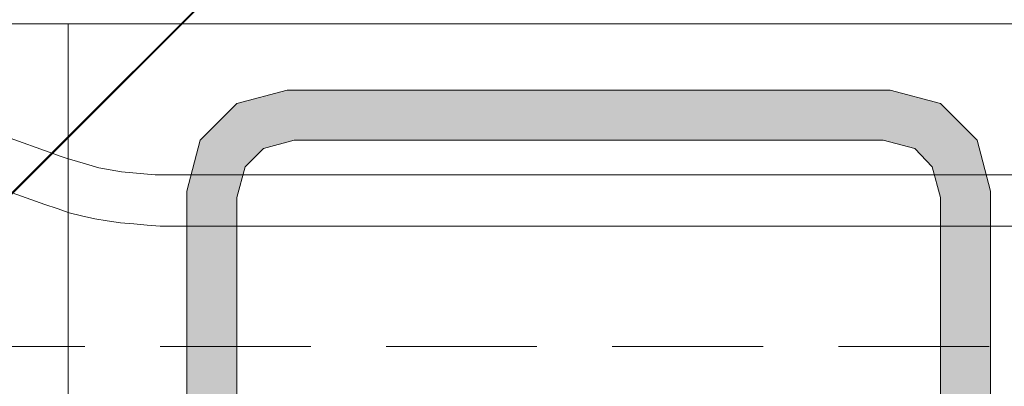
# Model space of a CAD drawing. Extents: x 3940905 to 4145695, y 925352 to 1109797.
# Tile 224 of 256: x 3977298 to 3977788, y 1101135 to 1101317. Entities that reach past the tile are written whole.
import ezdxf

# ---------------------------------------------------------------- set-up
doc = ezdxf.new("R2010")
doc.units = 0
doc.header["$LTSCALE"] = 750
doc.header["$MEASUREMENT"] = 0
doc.linetypes.add('DASHED', pattern=[0.75, 0.5, -0.25])
doc.layers.get('0').update_dxf_attribs({"linetype": 'CONTINUOUS', "lineweight": 0})
doc.layers.add('CKD Equipments', color=252, linetype='CONTINUOUS', lineweight=0)

# ---------------------------------------------------------------- blocks, each defined once
blk = doc.blocks.new('3')
at = {"color": 1, "linetype": 'DASHED', "ltscale": 0.2, "const_width": 1}
blk.add_lwpolyline([(4045037.1, 1047768.24), (4044137.1, 1046868.24)], dxfattribs=at)
at = {"color": 1, "linetype": 'DASHED', "ltscale": 0.2}
blk.add_lwpolyline([(4044137.1, 1047768.24), (4045037.1, 1047768.24), (4045037.1, 1046868.24), (4044137.1, 1046868.24)], close=True, dxfattribs=at)

msp = doc.modelspace()

# ---------------------------------------------------------------- hatches: boundary and pattern name
at = {"layer": 'CKD Equipments', "true_color": 0x7fffbf}
h = msp.add_hatch(color=111, dxfattribs=at)
h.paths.add_polyline_path([(3977756.46, 1101275.44), (3977431.33, 1101282.05), (3977731.53, 1101282.05)])
h.paths.add_polyline_path([(3977406.4, 1101275.44), (3977756.46, 1101275.44), (3977431.33, 1101282.05)])
h = msp.add_hatch(color=111, dxfattribs=at)
h.paths.add_polyline_path([(3977774.78, 1101257.12), (3977406.4, 1101275.44), (3977756.46, 1101275.44)])
h.paths.add_polyline_path([(3977388.08, 1101257.12), (3977774.78, 1101257.12), (3977406.4, 1101275.44)])
h = msp.add_hatch(color=111, dxfattribs=at)
h.paths.add_polyline_path([(3977419.62, 1101253.05), (3977388.08, 1101257.12), (3977434.89, 1101257.12)])
h.paths.add_polyline_path([(3977387.06, 1101253.05), (3977419.62, 1101253.05), (3977388.08, 1101257.12)])
h = msp.add_hatch(color=111, dxfattribs=at)
h.paths.add_polyline_path([(3977775.79, 1101253.05), (3977727.97, 1101257.12), (3977774.78, 1101257.12)])
h.paths.add_polyline_path([(3977743.74, 1101253.05), (3977775.79, 1101253.05), (3977727.97, 1101257.12)])
h = msp.add_hatch(color=111, dxfattribs=at)
h.paths.add_polyline_path([(3977410.47, 1101243.89), (3977387.06, 1101253.05), (3977419.62, 1101253.05)])
h.paths.add_polyline_path([(3977384.52, 1101243.89), (3977410.47, 1101243.89), (3977387.06, 1101253.05)])
h = msp.add_hatch(color=111, dxfattribs=at)
h.paths.add_polyline_path([(3977778.34, 1101243.89), (3977743.74, 1101253.05), (3977775.79, 1101253.05)])
h.paths.add_polyline_path([(3977752.39, 1101243.89), (3977778.34, 1101243.89), (3977743.74, 1101253.05)])
h = msp.add_hatch(color=111, dxfattribs=at)
h.paths.add_polyline_path([(3977407.41, 1101231.68), (3977384.52, 1101243.89), (3977410.47, 1101243.89)])
h.paths.add_polyline_path([(3977381.46, 1101231.68), (3977407.41, 1101231.68), (3977384.52, 1101243.89)])
h = msp.add_hatch(color=111, dxfattribs=at)
h.paths.add_polyline_path([(3977781.39, 1101231.68), (3977752.39, 1101243.89), (3977778.34, 1101243.89)])
h.paths.add_polyline_path([(3977755.44, 1101231.68), (3977781.39, 1101231.68), (3977752.39, 1101243.89)])
h = msp.add_hatch(color=111, dxfattribs=at)
h.paths.add_polyline_path([(3977406.4, 1101228.63), (3977381.46, 1101231.68), (3977407.41, 1101231.68)])
h.paths.add_polyline_path([(3977381.46, 1101228.63), (3977406.4, 1101228.63), (3977381.46, 1101231.68)])
h = msp.add_hatch(color=111, dxfattribs=at)
h.paths.add_polyline_path([(3977781.39, 1101228.63), (3977755.44, 1101231.68), (3977781.39, 1101231.68)])
h.paths.add_polyline_path([(3977756.46, 1101228.63), (3977781.39, 1101228.63), (3977755.44, 1101231.68)])
h = msp.add_hatch(color=111, dxfattribs=at)
h.paths.add_polyline_path([(3977406.4, 1100835.32), (3977381.46, 1101228.63), (3977406.4, 1101228.63)])
h.paths.add_polyline_path([(3977381.46, 1100835.32), (3977406.4, 1100835.32), (3977381.46, 1101228.63)])
h = msp.add_hatch(color=111, dxfattribs=at)
h.paths.add_polyline_path([(3977781.39, 1100835.32), (3977756.46, 1101228.63), (3977781.39, 1101228.63)])
h.paths.add_polyline_path([(3977756.46, 1100835.32), (3977781.39, 1100835.32), (3977756.46, 1101228.63)])

# ---------------------------------------------------------------- linework, layer by layer
at = {"layer": 'CKD Equipments', "color": 252, "true_color": 0x989898}
for p, q in [((3977943.7, 1101315.13), (3977203.38, 1101315.13)), ((3977322.44, 1100108.73), (3977322.44, 1101315.13))]:
    msp.add_line(p, q, dxfattribs=at)
at = {"layer": 'CKD Equipments', "color": 8, "true_color": 0x808080}
for p, q in [((3977431.33, 1101282.05), (3977406.4, 1101275.44)), ((3977731.53, 1101282.05), (3977431.33, 1101282.05)), ((3977756.46, 1101275.44), (3977731.53, 1101282.05)), ((3977406.4, 1101275.44), (3977388.08, 1101257.12)), ((3977774.78, 1101257.12), (3977756.46, 1101275.44)), ((3977388.08, 1101257.12), (3977381.46, 1101231.68)), ((3977434.89, 1101257.12), (3977419.62, 1101253.05)), ((3977727.97, 1101257.12), (3977434.89, 1101257.12)), ((3977743.74, 1101253.05), (3977727.97, 1101257.12)), ((3977781.39, 1101231.68), (3977774.78, 1101257.12)), ((3977419.62, 1101253.05), (3977410.47, 1101243.89)), ((3977752.39, 1101243.89), (3977743.74, 1101253.05)), ((3977410.47, 1101243.89), (3977406.4, 1101228.63)), ((3977756.46, 1101228.63), (3977752.39, 1101243.89)), ((3977381.46, 1101231.68), (3977381.46, 1100831.75)), ((3977781.39, 1100831.75), (3977781.39, 1101231.68)), ((3977406.4, 1101228.63), (3977406.4, 1100835.32)), ((3977756.46, 1100835.32), (3977756.46, 1101228.63))]:
    msp.add_line(p, q, dxfattribs=at)
at = {"layer": 'CKD Equipments', "color": 252}
for p, q in [((3977318.88, 1101248.98), (3977235.43, 1101279)), ((3977226.79, 1101255.09), (3977310.74, 1101225.07)), ((3977321.93, 1101247.96), (3977318.88, 1101248.98)), ((3977327.02, 1101246.44), (3977321.93, 1101247.96)), ((3977332.62, 1101244.91), (3977327.02, 1101246.44)), ((3977337.71, 1101243.38), (3977332.62, 1101244.91)), ((3977343.3, 1101242.37), (3977337.71, 1101243.38)), ((3977348.9, 1101241.35), (3977343.3, 1101242.37)), ((3977354.5, 1101240.84), (3977348.9, 1101241.35)), ((3977360.09, 1101240.33), (3977354.5, 1101240.84)), ((3977365.69, 1101239.82), (3977360.09, 1101240.33)), ((3977371.29, 1101239.82), (3977365.69, 1101239.82)), ((3977795.13, 1101239.82), (3977371.29, 1101239.82)), ((3977310.74, 1101225.07), (3977316.84, 1101223.03)), ((3977316.84, 1101223.03), (3977322.95, 1101221)), ((3977322.95, 1101221), (3977329.06, 1101219.47)), ((3977329.06, 1101219.47), (3977335.67, 1101217.94)), ((3977335.67, 1101217.94), (3977341.78, 1101216.92)), ((3977341.78, 1101216.92), (3977348.39, 1101215.91)), ((3977348.39, 1101215.91), (3977355.01, 1101215.4)), ((3977355.01, 1101215.4), (3977361.62, 1101214.89)), ((3977361.62, 1101214.89), (3977368.23, 1101214.38)), ((3977368.23, 1101214.38), (3977371.29, 1101214.38)), ((3977371.29, 1101214.38), (3977795.13, 1101214.38))]:
    msp.add_line(p, q, dxfattribs=at)

# ---------------------------------------------------------------- block references
msp.add_blockref('3', (-66918.91, 54286.19))

doc.saveas('drawing.dxf')
